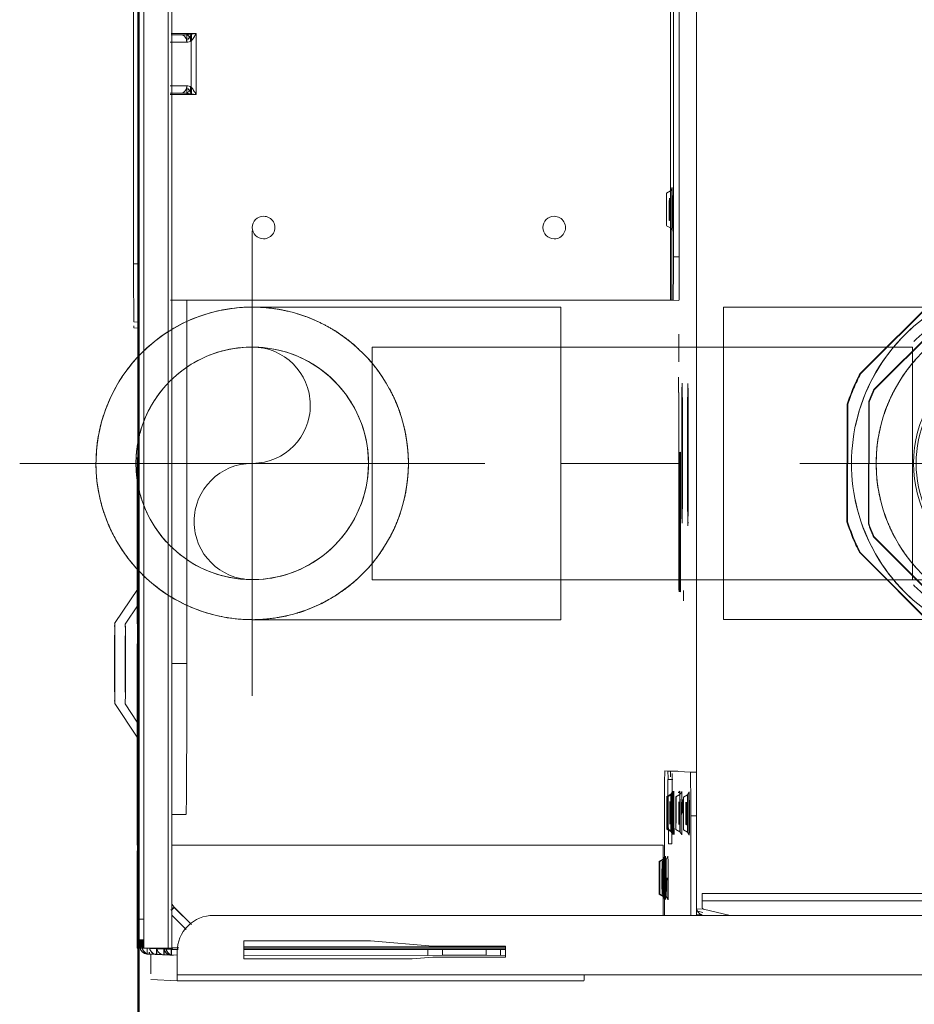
# Model space of a CAD drawing. Header units: millimetres. Extents: x -6579 to 21413, y 4748 to 42777.
# Tile 49 of 79: x 19850 to 19974, y 35832 to 35968. Entities that reach past the tile are written whole.
import ezdxf

# ---------------------------------------------------------------- set-up
doc = ezdxf.new("R2010")
doc.units = ezdxf.units.MM
for name, pattern in [('ADSK_Осевая', [700, 500, -100, 0, -100]), ('ADSK_Скрыто', [300, 150, -150]), ('ADSK_Штриховая_ш3 п1_5', [225, 150, -75])]:
    doc.linetypes.add(name, pattern=pattern)
for name, color, linetype, lineweight in [('A-DETL-____-HDLN', 90, 'ADSK_Скрыто', 9), ('A-DETL-____-MBND', 5, 'ADSK_Штриховая_ш3 п1_5', 20), ('A-WALL-____-MCUT', 113, 'Continuous', 50), ('A-WALL-____-OTLN', 113, 'Continuous', 20), ('G-XREF-____-OTLN', 8, 'Continuous', 9), ('P-PIPE-____-CNTR', 3, 'ADSK_Осевая', 20), ('P-PIPE-____-OTLN', 3, 'Continuous', 20)]:
    doc.layers.add(name, color=color, linetype=linetype, lineweight=lineweight)

# ---------------------------------------------------------------- blocks, each defined once
blk = doc.blocks.new('Прямая форма - 83 new-613603-В_Этаж 03_Отопление')
at = {"layer": 'A-WALL-____-MCUT', "color": 9}
blk.add_line((7000, 0), (5400, 0), dxfattribs=at)
blk = doc.blocks.new('Прямая форма - SW - 006-613604-В_Этаж 03_Отопление')
blk.add_blockref('Прямая форма - 83 new-613603-В_Этаж 03_Отопление', (0, 0))
blk = doc.blocks.new('83 new_ifc_RVT-1-В_Этаж 03_Отопление')
at = {"layer": 'A-WALL-____-OTLN', "color": 253, "lineweight": 20, "rotation": 270}
blk.add_blockref('Прямая форма - SW - 006-613604-В_Этаж 03_Отопление', (30210.28, 42775.83), dxfattribs=at)
blk = doc.blocks.new('ADSK_Полипропилен_Отвод - Универсальный-V12-В_Этаж 03_Отопление')
at = {"layer": 'P-PIPE-____-OTLN', "color": 10}
for p, q in [((20904.64, 36187.82), (20862.14, 36187.82)), ((20862.14, 36187.82), (20862.14, 36166.32)), ((20862.14, 36166.32), (20862.14, 36144.82)), ((20862.14, 36144.82), (20904.64, 36144.82))]:
    blk.add_line(p, q, dxfattribs=at)
blk = doc.blocks.new('ADSK_Полипропилен_Отвод - Универсальный-V43-В_Этаж 03_Отопление')
at = {"layer": 'A-DETL-____-HDLN', "color": 1}
blk.add_line((30204.78, 35910.55), (30204.81, 35910.72), dxfattribs=at)
at = {"layer": 'A-DETL-____-HDLN', "color": 1, "flags": 128}
for points in [[(30210.19, 35921.32), (30210.78, 35921.94), (30211.41, 35922.53), (30212.05, 35923.1), (30212.72, 35923.64), (30213.41, 35924.16), (30214.12, 35924.64), (30214.85, 35925.1), (30215.59, 35925.53), (30216.35, 35925.93), (30217.13, 35926.29)], [(30216.88, 35887.18), (30216.77, 35887.22), (30216, 35887.61), (30215.25, 35888.02), (30214.51, 35888.46), (30213.79, 35888.93), (30213.09, 35889.43), (30212.41, 35889.96), (30211.75, 35890.51), (30211.12, 35891.09), (30210.51, 35891.7), (30209.92, 35892.33)]]:
    blk.add_lwpolyline(points, dxfattribs=at)
at = {"layer": 'A-DETL-____-HDLN', "color": 1}
for radius, start, end in [(21.5, 0, 88.9842), (21.5, 115.0808, 135), (21.5, 135, 137.005), (16, 90, 136.0404), (16, 270, 90), (21.5, 137.4406, 142.3319), (16, 136.6257, 159.4136), (21.5, 158.0896, 165), (21.5, 166.8077, 180), (16, 160.3447, 170.632), (16, 173.3619, 183.3628), (21.5, 180, 191.5094), (21.5, 271.0158, 0), (16, 189.368, 199.6553), (16, 200.5864, 223.3743), (21.5, 198.5732, 210), (21.5, 210, 222.0367), (16, 223.9596, 270), (21.5, 222.995, 225), (21.5, 225, 244.9192), (21.5, 260.8329, 270)]:
    blk.add_arc((30225.93, 35906.68), radius, start, end, dxfattribs=at)
for points, knots in [([(30230.87, 35927.6), (30230.43, 35927.71), (30228.99, 35928), (30227.52, 35928.14), (30226.51, 35928.17)], [0.8286413, 0.8286413, 0.8286413, 0.8286413, 0.875, 0.9797278, 0.9797278, 0.9797278, 0.9797278]), ([(30240.57, 35922.42), (30240.32, 35922.65), (30239.81, 35923.11), (30239.02, 35923.74), (30237.94, 35924.53), (30236.56, 35925.4), (30234.85, 35926.27), (30233.34, 35926.88), (30232.39, 35927.19), (30232.03, 35927.29)], [0.46875, 0.46875, 0.46875, 0.46875, 0.5, 0.53125, 0.5625, 0.625, 0.6875, 0.75, 0.7880936, 0.7880936, 0.7880936, 0.7880936]), ([(30243.94, 35918.42), (30243.76, 35918.69), (30243.37, 35919.26), (30242.74, 35920.09), (30242.17, 35920.77), (30241.82, 35921.16), (30241.71, 35921.28)], [0.3171073, 0.3171073, 0.3171073, 0.3171073, 0.34375, 0.375, 0.40625, 0.4209332, 0.4209332, 0.4209332, 0.4209332]), ([(30246.33, 35913.47), (30246.26, 35913.68), (30246.05, 35914.27), (30245.67, 35915.21), (30245.23, 35916.17), (30244.93, 35916.74), (30244.81, 35916.97)], [0.17077004, 0.17077004, 0.17077004, 0.17077004, 0.1875, 0.21875, 0.25, 0.27073888, 0.27073888, 0.27073888, 0.27073888]), ([(30244.81, 35896.39), (30244.93, 35896.61), (30245.23, 35897.18), (30245.67, 35898.14), (30246.05, 35899.09), (30246.26, 35899.68), (30246.33, 35899.89)], [0.72926112, 0.72926112, 0.72926112, 0.72926112, 0.75, 0.78125, 0.8125, 0.82922996, 0.82922996, 0.82922996, 0.82922996]), ([(30241.71, 35892.07), (30241.82, 35892.19), (30242.17, 35892.58), (30242.74, 35893.26), (30243.37, 35894.1), (30243.76, 35894.67), (30243.94, 35894.93)], [0.5790668, 0.5790668, 0.5790668, 0.5790668, 0.59375, 0.625, 0.65625, 0.6828927, 0.6828927, 0.6828927, 0.6828927]), ([(30232.03, 35886.06), (30232.39, 35886.17), (30233.34, 35886.47), (30234.85, 35887.09), (30236.56, 35887.96), (30237.94, 35888.83), (30239.02, 35889.61), (30239.81, 35890.25), (30240.32, 35890.7), (30240.57, 35890.94)], [0.2119064, 0.2119064, 0.2119064, 0.2119064, 0.25, 0.3125, 0.375, 0.4375, 0.46875, 0.5, 0.53125, 0.53125, 0.53125, 0.53125]), ([(30226.51, 35885.18), (30227.52, 35885.21), (30228.99, 35885.36), (30230.43, 35885.65), (30230.87, 35885.75)], [0.0202722, 0.0202722, 0.0202722, 0.0202722, 0.125, 0.1713587, 0.1713587, 0.1713587, 0.1713587])]:
    blk.add_open_spline(points, degree=3, knots=knots, dxfattribs=at)
for points in [[(30247.43, 35906.68), (30247.43, 35907.55), (30247.32, 35909.27), (30247.02, 35910.92), (30246.83, 35911.73)], [(30246.83, 35901.62), (30247.02, 35902.43), (30247.32, 35904.09), (30247.43, 35905.81), (30247.43, 35906.68)]]:
    blk.add_open_spline(points, degree=3, dxfattribs=at)
at = {"layer": 'A-DETL-____-MBND', "color": 10, "flags": 128}
for points in [[(30217.13, 35926.29), (30217.92, 35926.63), (30218.73, 35926.93), (30219.54, 35927.21), (30220.37, 35927.45), (30221.2, 35927.65), (30222.05, 35927.82), (30222.9, 35927.96), (30223.75, 35928.07), (30224.61, 35928.14), (30225.47, 35928.17)], [(30204.81, 35910.72), (30204.99, 35911.56), (30205.2, 35912.4), (30205.45, 35913.22), (30205.73, 35914.03), (30206.04, 35914.84), (30206.38, 35915.62), (30206.75, 35916.4), (30207.16, 35917.16), (30207.59, 35917.9), (30208.05, 35918.62), (30208.55, 35919.33), (30209.07, 35920.01), (30209.61, 35920.68), (30210.19, 35921.32)], [(30209.92, 35892.33), (30209.36, 35892.98), (30208.82, 35893.65), (30208.32, 35894.35), (30207.84, 35895.06), (30207.39, 35895.79), (30206.97, 35896.54), (30206.58, 35897.31), (30206.22, 35898.09), (30205.89, 35898.89), (30205.6, 35899.69), (30205.33, 35900.51), (30205.1, 35901.34), (30204.91, 35902.18), (30204.74, 35903.02), (30204.61, 35903.87), (30204.52, 35904.73), (30204.46, 35905.59), (30204.43, 35906.44), (30204.44, 35907.3), (30204.48, 35908.16), (30204.56, 35909.02), (30204.67, 35909.87), (30204.77, 35910.5)], [(30225.93, 35885.18), (30225.07, 35885.19), (30224.21, 35885.25), (30223.36, 35885.33), (30222.5, 35885.45), (30221.66, 35885.61), (30220.82, 35885.79), (30219.99, 35886.01), (30219.17, 35886.27), (30218.36, 35886.56), (30217.56, 35886.87), (30216.93, 35887.16)]]:
    blk.add_lwpolyline(points, dxfattribs=at)
at = {"layer": 'A-DETL-____-MBND', "color": 10}
for start, end in [(90, 114.9483), (142.4645, 157.957), (165, 166.6751), (191.642, 198.4406), (245.0517, 260.7004)]:
    blk.add_arc((30225.93, 35906.68), 21.5, start, end, dxfattribs=at)
blk = doc.blocks.new('City Class FR - City Class F_iam-V58-В_Этаж 03_Отопление')
at = {"layer": 'A-DETL-____-HDLN'}
blk.add_line((-198.46, -38.42), (-198.46, -38.36), dxfattribs=at)
at = {"layer": 'A-DETL-____-HDLN', "flags": 128}
for points in [[(-192.98, -37.28), (-193, -37.28), (-193.03, -37.28), (-193.06, -37.28), (-193.1, -37.28), (-193.14, -37.28), (-193.19, -37.28), (-193.24, -37.28)], [(-192.99, -37.13), (-193.02, -37.12), (-193.05, -37.12), (-193.09, -37.12), (-193.14, -37.12)]]:
    blk.add_lwpolyline(points, dxfattribs=at)
at = {"layer": 'A-DETL-____-HDLN'}
for centre, start_param, end_param in [((-204.82, -34.88), 3.150557, 3.490411), ((-204.82, -34.88), 2.792279, 3.138605), ((-204.82, -34.96), 3.150557, 3.490411), ((-204.82, -34.96), 2.792279, 3.138605), ((-204.82, -34.88), 5.933871, 6.274221), ((-204.82, -34.88), 0.002988, 0.348818), ((-204.82, -34.96), 5.933871, 6.274221), ((-204.82, -34.96), 0.002988, 0.348818), ((-204.84, -35.3), 3.150557, 3.490411), ((-204.84, -35.3), 2.792279, 3.138605), ((-204.84, -35.3), 5.933871, 6.274221), ((-204.84, -35.3), 0.002988, 0.348818), ((-195.87, -35.94), 3.150557, 3.490411), ((-195.87, -35.94), 2.792279, 3.138605), ((-195.87, -36.09), 3.150557, 3.490411), ((-195.87, -36.09), 2.792279, 3.138605), ((-195.87, -36.09), 0.002988, 0.348818), ((-195.87, -36.09), 5.933871, 6.274221), ((-195.87, -35.94), 5.933871, 6.274221), ((-195.87, -35.94), 0.002988, 0.348818), ((-112.86, -35.69), 3.150557, 3.490411), ((-112.86, -35.69), 2.792279, 3.138605), ((-112.86, -35.69), 5.933871, 6.274221), ((-112.86, -35.69), 0.002988, 0.348818), ((-195.92, -37.18), 2.792279, 3.138605), ((-195.92, -37.18), 3.150557, 3.490411), ((-195.92, -37.18), 0.002988, 0.348818), ((-195.92, -37.18), 5.933871, 6.274221), ((-195.97, -38.21), 2.792279, 3.138605), ((-195.97, -38.21), 3.150557, 3.490411), ((-195.97, -38.21), 0.002988, 0.348818), ((-195.97, -38.21), 5.933871, 6.274221)]:
    blk.add_ellipse(centre, major_axis=(1.55, 0), ratio=0.005175, start_param=start_param, end_param=end_param, dxfattribs=at)
at = {"layer": 'G-XREF-____-OTLN'}
for p, q in [((-181, 40.5), (-185.65, 37.39)), ((-165.18, 37.32), (-170, 40.53)), ((174.35, 38.06), (-210.65, 37.22)), ((-181.07, 39.05), (-183.55, 37.39)), ((-167.42, 37.32), (-170.07, 39.08)), ((-129.36, 37.44), (-129.33, 37.97)), ((-128.52, 37.44), (-128.49, 37.97)), ((-120.49, 38.03), (84.51, 38.48)), ((-120.49, 38.03), (-120.49, 37.42)), ((-214.65, 37.24), (-214.64, 37.33)), ((-214.65, 37.24), (-214.65, 36.44)), ((-214.65, 37.24), (-214.65, 36.44)), ((-201.28, 37.36), (-214.64, 37.33)), ((-214.64, 37.33), (-201.28, 37.36)), ((-213.48, 36.84), (-214.64, 36.84)), ((-214.47, 36.94), (-214.48, 36.68)), ((-214.48, 36.68), (-213.48, 36.69)), ((-213.48, 36.64), (-214.48, 36.64)), ((-213.48, 36.64), (-214.48, 36.64)), ((-213.48, 36.95), (-214.47, 36.95)), ((174.35, 37.26), (-210.65, 36.42)), ((-210.65, 36.42), (-210.65, 37.22)), ((-175.65, 37.41), (-195.65, 37.36)), ((-147.15, 37.48), (-170.02, 37.43)), ((-170.02, 37.43), (-147.15, 37.48)), ((-219.13, 31.83), (-218.97, 35.44)), ((-218.17, 35.44), (-215.48, 35.45)), ((-215.47, 35.45), (-215.63, 31.84)), ((-215.48, 35.69), (-215.53, 34.72)), ((-215.53, 34.67), (-215.48, 35.64)), ((-215.47, 35.99), (-215.48, 35.73)), ((-215.48, 35.68), (-215.47, 35.94)), ((-215.48, 35.68), (-215.48, 34.67)), ((-215.48, 34.67), (-215.48, 35.68)), ((-215.48, 35.64), (-215.48, 34.67)), ((-215.47, 35.94), (-214.67, 35.94)), ((-214.68, 35.64), (-214.73, 34.67)), ((-214.65, 36.44), (-214.64, 36.53)), ((-214.64, 36.53), (-213.48, 36.54)), ((-214.64, 36.43), (-213.48, 36.44)), ((-214.63, 33.05), (-214.64, 36.43)), ((-215.53, 34.68), (-215.57, 33.71)), ((-215.57, 33.66), (-215.53, 34.63)), ((-214.73, 34.63), (-214.77, 33.66)), ((-214.73, 33.66), (-214.73, 34.63)), ((-214.63, 33.05), (178.36, 33.9)), ((-215.62, 32.66), (-215.63, 32.39)), ((-215.63, 32.35), (-215.62, 32.61)), ((-215.57, 33.67), (-215.62, 32.7)), ((-215.62, 32.65), (-215.57, 33.62)), ((-214.82, 32.61), (-214.83, 32.35)), ((-214.82, 32.66), (-214.77, 33.62)), ((-214.77, 32.65), (-214.77, 33.62)), ((-214.63, 32.55), (178.37, 33.4)), ((178.37, 33.4), (-214.63, 32.55)), ((-214.62, 31.62), (-214.62, 32.55)), ((-210.1, 32.56), (-212.07, 30.58)), ((-200.46, 32.58), (-200.31, -35.03)), ((-196.27, 32.6), (-196.26, 30.66)), ((-196.27, 32.6), (-196.26, 30.66)), ((-175.47, 32.65), (-175.47, 30.59)), ((-125.51, 32.96), (-125.36, -35.87)), ((-97.2, 29.45), (-97.21, 33.04)), ((-97.01, 33.05), (-97.01, 31.47)), ((-97.01, 33.05), (-97.01, 31.48)), ((-97.01, 31.48), (-97.01, 33.05)), ((-96.01, 33.05), (-96.01, 30.77)), ((-90.01, 33.07), (-90.01, 30.78)), ((-89.01, 31.49), (-89.01, 32.95)), ((-89.01, 32.95), (-89.01, 31.49)), ((-88.81, 32.95), (-88.8, 29.47)), ((-219.13, 31.83), (-219.01, -24.17)), ((-219.01, -24.17), (-219.13, 31.83)), ((-218.21, -24.17), (-218.33, 31.83)), ((-215.63, 31.83), (-218.33, 31.83)), ((-215.13, 31.83), (-215.63, 31.83)), ((-214.83, 32.35), (-214.83, 31.71)), ((-209.13, 32.15), (-211.39, 29.88)), ((-211.38, 29.86), (-209.13, 32.12)), ((-209.13, 32.12), (-211.38, 29.86)), ((-209, 32.28), (-209.13, 32.15)), ((-209.13, 32.12), (-209.01, 32.24)), ((-209.13, 32.12), (-209.01, 32.24)), ((-209, 32.28), (-209.01, 32.24)), ((-175.47, 30.59), (-125.51, 30.7)), ((-97.21, 30.76), (-96.01, 30.77)), ((-97.2, 30.11), (-96.17, 30.12)), ((-96.39, 30.62), (-96.87, 30.26)), ((-96.87, 30.26), (-96.13, 30.26)), ((-89.84, 30.17), (-96.17, 30.16)), ((-90.01, 30.78), (-88.81, 30.78)), ((-89.88, 30.27), (-89.14, 30.27)), ((-89.84, 30.13), (-88.8, 30.13)), ((-89.14, 30.27), (-89.62, 30.64)), ((-88.8, 29.47), (-97.2, 29.45)), ((-209.49, -262.24), (-210.12, 26.85)), ((-216.11, 22.63), (-213.61, 22.64)), ((-216.06, -0.51), (-216.11, 22.63)), ((-215.56, -2.65), (-215.61, 22.63)), ((-214.81, 22.63), (-214.76, -2.65)), ((-214.56, -13.36), (-214.64, 22.64)), ((-214.36, -13.36), (-214.44, 22.64)), ((-213.61, 22.64), (-213.57, 5.21)), ((-213.57, 5.21), (-214.31, -3.36)), ((-215.81, -3.37), (-216.06, -0.51)), ((-215.55, -4.68), (-215.56, -2.67)), ((-214.76, -2.67), (-215.56, -2.67)), ((-214.76, -2.67), (-214.75, -4.68)), ((-215.78, -13.37), (-215.81, -3.37)), ((-214.31, -3.36), (-214.28, -13.36)), ((-215.54, -10.68), (-215.55, -4.68)), ((-215.55, -4.68), (-214.75, -4.68)), ((-214.75, -4.68), (-214.74, -10.68)), ((-215.54, -12.67), (-215.54, -10.68)), ((-215.54, -10.68), (-214.74, -10.68)), ((-214.74, -10.68), (-214.74, -12.67)), ((-214.28, -13.36), (-215.78, -13.37)), ((-215.53, -13.37), (-215.54, -12.67)), ((-215.54, -12.67), (-214.74, -12.67)), ((-214.74, -12.67), (-214.73, -13.36)), ((-218.21, -24.17), (-218.08, -84.17)), ((-200.31, -35.03), (-209.99, -35.05)), ((-196.11, -35.21), (-209.99, -35.24)), ((-207.08, -34.9), (-207.4, -35.45)), ((-207.06, -34.49), (-207.38, -35.04)), ((-207.06, -34.57), (-207.38, -35.12)), ((-202.28, -35.44), (-202.59, -34.89)), ((-202.26, -35.03), (-202.58, -34.48)), ((-202.26, -35.11), (-202.58, -34.56)), ((-200.16, -36.21), (-200.14, -35.74)), ((-191.33, -36.23), (-200.16, -36.21)), ((-200.14, -35.74), (-191.31, -35.67)), ((-197.99, -36.52), (-198.87, -36.53)), ((-198.11, -35.54), (-198.43, -36.09)), ((-198.12, -35.7), (-198.43, -36.25)), ((-193.31, -36.24), (-193.63, -35.69)), ((-193.31, -36.08), (-193.62, -35.53)), ((-191.31, -35.67), (-191.31, -36.34)), ((-190.28, -38.77), (-190.16, -36.24)), ((-190.16, -37.04), (-190.16, -36.24)), ((-190.16, -36.24), (-190.16, -37.04)), ((-190.12, -35.23), (-190.13, -35.66)), ((-190.13, -36.46), (-190.13, -35.66)), ((-125.37, -36.24), (-125.36, -36.07)), ((-125.37, -36.24), (-125.37, -37.04)), ((-125.37, -36.24), (-125.37, -37.04)), ((-125.36, -35.87), (89.64, -35.4)), ((-125.36, -36.07), (-109.87, -36.03)), ((83.63, -35.82), (-119.37, -36.26)), ((-119.37, -37.06), (-119.37, -36.26)), ((-115.11, -35.29), (-115.42, -35.84)), ((-110.3, -35.83), (-110.62, -35.28)), ((-198.21, -37.82), (-198.53, -38.37)), ((-198.17, -36.78), (-198.48, -37.33)), ((-193.41, -38.36), (-193.73, -37.81)), ((-193.36, -37.32), (-193.68, -36.77)), ((-165.28, -37.75), (-166.72, -37.76)), ((-138.06, -37.04), (-146.71, -37.06)), ((-135.94, -36.99), (-138.06, -37)), ((-138.06, -37), (-135.94, -36.99)), ((-130.01, -37.01), (-133.82, -37.02)), ((83.63, -36.62), (-119.37, -37.06)), ((-209.98, -38.84), (-196.28, -38.81)), ((-198.46, -38.42), (-198.46, -38.36)), ((-196.28, -38.81), (-196.28, -39.61)), ((-193.46, -38.35), (-193.46, -38.41)), ((-190.28, -38.77), (-190.28, -39.57)), ((-196.28, -39.61), (-209.98, -39.64)), ((-209.97, -44.28), (-209.12, -40.59)), ((-209.9, -40.41), (-209.87, -39.64)), ((-209.42, -39.8), (-209.57, -40.49)), ((-209.12, -40.59), (-209.08, -39.69)), ((-206.97, -40.43), (-208.93, -40.43)), ((-207.97, -40.43), (-207.52, -248.62)), ((-207.97, -40.43), (-207.52, -248.62)), ((-206.52, -248.62), (-206.97, -40.43)), ((-84.68, -39.36), (-193.86, -39.6))]:
    blk.add_line(p, q, dxfattribs=at)
at = {"layer": 'G-XREF-____-OTLN', "flags": 128}
for points in [[(-209.01, 32.24), (-208.95, 32.3), (-208.89, 32.35), (-208.83, 32.4), (-208.76, 32.45), (-208.7, 32.5), (-208.63, 32.54), (-208.56, 32.58)], [(-207.38, -35.04), (-207.75, -35.28), (-207.77, -35.29)], [(-207.38, -35.12), (-207.75, -35.36), (-207.77, -35.37)], [(-202.26, -35.03), (-201.89, -35.27), (-201.86, -35.27)], [(-202.26, -35.11), (-201.89, -35.35), (-201.87, -35.35)], [(-207.4, -35.45), (-207.77, -35.7), (-207.79, -35.7)], [(-202.28, -35.44), (-201.9, -35.68), (-201.88, -35.69)], [(-198.43, -36.09), (-198.8, -36.34), (-198.82, -36.34)], [(-198.43, -36.25), (-198.8, -36.49), (-198.82, -36.49)], [(-193.31, -36.08), (-192.93, -36.32), (-192.91, -36.33)], [(-193.31, -36.24), (-192.94, -36.48), (-192.92, -36.48)], [(-115.42, -35.84), (-115.79, -36.09), (-115.81, -36.09)], [(-110.3, -35.83), (-109.93, -36.08), (-109.91, -36.08)], [(-198.48, -37.33), (-198.85, -37.58), (-198.87, -37.58)], [(-193.36, -37.32), (-192.99, -37.57), (-192.97, -37.57)], [(-192.98, -37.28), (-193, -37.28), (-193.03, -37.28), (-193.06, -37.28), (-193.1, -37.28), (-193.14, -37.28), (-193.19, -37.28), (-193.24, -37.28)], [(-192.99, -37.13), (-193.02, -37.12), (-193.05, -37.12), (-193.09, -37.12), (-193.14, -37.12)], [(-198.53, -38.37), (-198.9, -38.61), (-198.92, -38.62)], [(-193.41, -38.36), (-193.04, -38.6), (-193.02, -38.6)]]:
    blk.add_lwpolyline(points, dxfattribs=at)
at = {"layer": 'G-XREF-____-OTLN'}
for centre, major_axis, ratio, start_param, end_param in [((-175.5, 40.51), (5.5, 0.01), 0.005175, 3.141345, 6.282937), ((-175.5, 40.51), (5.5, 0.01), 0.005175, 2.748646, 3.133835), ((-175.5, 40.51), (5.5, 0.01), 0.005175, 0.78515, 2.355505), ((-175.5, 40.51), (5.5, 0.01), 0.005175, 0.007728, 0.392451), ((-175.57, 39.06), (5.5, 0.01), 0.005175, 3.141345, 6.282937), ((-175.57, 39.06), (5.5, 0.01), 0.005175, 2.748646, 3.133835), ((-175.57, 39.06), (5.5, 0.01), 0.005175, 0.78515, 2.355505), ((-175.57, 39.06), (5.5, 0.01), 0.005175, 0.007728, 0.392451), ((-120.49, 37.99), (8.84, 0.02), 0.005175, 2.887711, 3.141345), ((-120.49, 37.99), (8, 0.02), 0.005175, 1.570548, 3.141345), ((-214.65, 35.85), (0.648, 0.643), 0.814474, 0.691329, 2.462882), ((-214.65, 35.8), (0.641, 0.65), 0.818497, 0.678044, 2.450198), ((-214.47, 35.94), (-0.999, 0.046), 0.999987, 4.760269, 6.331065), ((-210.65, 37.24), (4, 0.01), 0.005175, 3.141593, 4.712141), ((-214.64, 36.33), (-0.002, 1), 0.000248, 5.240673, 6.283185), ((-195.65, 37.33), (6.5, 0.01), 0.005175, 1.570548, 4.712141), ((-175.65, 37.37), (6.5, 0.01), 0.005175, 4.712141, 7.853734), ((-150.65, 37.43), (3.5, 0.01), 0.005175, 3.141593, 6.282937), ((-214.7, 34.8), (0.641, 0.65), 0.818497, 0.814551, 2.450198), ((-214.69, 34.84), (0.648, 0.643), 0.814474, 1.577406, 2.462882), ((-214.48, 35.68), (1, 0.002), 0.005175, 3.141603, 3.926743), ((-214.48, 35.64), (1, 0.002), 0.005175, 2.355947, 3.141345), ((-214.47, 35.94), (1, 0.002), 0.005175, 2.355947, 3.141345), ((-210.65, 36.44), (4, 0.01), 0.005175, 3.141593, 4.712141), ((-214.64, 36.33), (0, 0.2), 0.000248, 5.240673, 6.283185), ((-214.74, 33.79), (0.641, 0.65), 0.818497, 0.753674, 2.450198), ((-214.74, 33.83), (0.648, 0.643), 0.814474, 0.772408, 2.462882), ((-214.53, 34.67), (1, 0.002), 0.005175, 3.141603, 4.588176), ((-214.53, 34.63), (1, 0.002), 0.005175, 1.69272, 3.141345), ((-214.53, 34.67), (-0.2, 0.009), 0.999987, 5.545667, 6.283185), ((-214.53, 34.63), (-0.2, 0.009), 0.999987, 5.545667, 6.331065), ((-214.53, 34.63), (0.2, 0), 0.005175, 2.355947, 3.141345), ((-214.63, 32.35), (-0.999, 0.046), 0.999987, 6.129707, 6.331065), ((-214.79, 32.82), (0.648, 0.643), 0.814474, 0.710464, 2.462882), ((-214.79, 32.78), (0.641, 0.65), 0.818497, 0.693954, 2.450198), ((-214.62, 32.66), (1, 0.002), 0.005175, 3.141603, 4.695971), ((-214.62, 32.61), (1, 0.002), 0.005175, 1.584886, 3.141345), ((-214.63, 32.35), (-0.999, 0.046), 0.999987, 4.760549, 6.129707), ((-214.57, 33.66), (1, 0.002), 0.005175, 3.141603, 4.642054), ((-214.57, 33.62), (1, 0.002), 0.005175, 1.638853, 3.141345), ((-214.63, 32.35), (-0.2, 0.009), 0.999987, 4.760269, 6.331065), ((-214.62, 32.66), (-0.2, 0.009), 0.999987, 4.760269, 6.283185), ((-214.62, 32.61), (-0.2, 0.009), 0.999987, 4.760269, 6.331065), ((-214.62, 32.61), (0.2, 0), 0.005175, 1.570548, 3.141345), ((-214.57, 33.62), (-0.2, 0.009), 0.999987, 5.545667, 6.331065), ((-214.57, 33.66), (-0.2, 0.009), 0.999987, 5.545667, 6.283185), ((-214.57, 33.62), (0.2, 0), 0.005175, 2.355947, 3.141345), ((-214.64, 33.55), (-0.002, 1), 0.000248, 2.09908, 3.141593), ((-209.71, 32.95), (-0.709, 0.706), 0.003835, 1.96265, 3.141593), ((-209.71, 32.98), (-0.709, 0.706), 0.003835, 3.145077, 4.327504), ((-218.33, 31.83), (0.8, 0.002), 0.005175, 3.141593, 4.712141), ((-215.12, 26.83), (-4.99, 0.23), 0.999987, 3.189473, 4.760271), ((-96.01, 31.48), (1, 0.002), 0.710757, 3.141593, 4.712036), ((-175.46, 30.7), (20.8, 0.05), 0.005175, 3.141593, 4.712141), ((-115.48, 20.15), (-1.55, 0.07), 0.999987, 3.189473, 6.331065), ((-115.48, 20.15), (-1.55, 0.07), 0.999987, 0.04788, 3.189473), ((-115.4, -19.85), (-1.55, 0.07), 0.999987, 3.189473, 6.331065), ((-115.4, -19.85), (-1.55, 0.07), 0.999987, 0.04788, 3.189473), ((-218.21, -24.17), (0.8, 0.002), 0.005175, 3.141593, 4.712141), ((-204.82, -35.03), (2.56, 0.01), 0.005175, 1.570548, 3.138605), ((-204.82, -35.03), (2.56, 0.01), 0.005175, 3.141345, 4.712141), ((-204.82, -35.11), (2.56, 0.01), 0.005175, 1.570548, 3.138605), ((-204.82, -35.11), (2.56, 0.01), 0.005175, 3.141345, 4.712141), ((-204.84, -34.9), (2.24, 0), 0.005175, 0.002988, 3.138605), ((-204.84, -34.9), (2.24, 0), 0.005175, 3.150557, 6.274221), ((-204.82, -34.48), (2.24, 0), 0.005175, 0.002988, 3.138605), ((-204.82, -34.48), (2.24, 0), 0.005175, 3.150557, 6.274221), ((-204.82, -34.56), (2.24, 0), 0.005175, 0.002988, 3.138605), ((-204.82, -34.56), (2.24, 0), 0.005175, 3.150557, 6.274221), ((-204.82, -34.88), (1.55, 0), 0.005175, 0.002988, 3.138605), ((-204.82, -34.88), (1.55, 0), 0.005175, 3.150557, 6.274221), ((-204.82, -34.96), (1.55, 0), 0.005175, 0.002988, 3.138605), ((-204.82, -34.96), (1.55, 0), 0.005175, 3.150557, 6.274221), ((-204.82, -35.03), (2.56, 0.01), 0.005175, 0.002988, 1.570548), ((-204.82, -35.03), (2.56, 0.01), 0.005175, 4.712141, 6.282937), ((-204.82, -35.11), (2.56, 0.01), 0.005175, 0.002988, 1.570548), ((-204.82, -35.11), (2.56, 0.01), 0.005175, 4.712141, 6.282937), ((-196.12, -35.24), (6, 0.01), 0.005175, 0, 1.570548), ((-204.84, -35.7), (2.99, 0.01), 0.005175, 1.570548, 3.141345), ((-204.84, -35.7), (2.99, 0.01), 0.005175, 3.141345, 4.712141), ((-204.82, -35.28), (2.99, 0.01), 0.005175, 1.570548, 3.141345), ((-204.82, -35.28), (2.99, 0.01), 0.005175, 3.141345, 4.712141), ((-204.82, -35.36), (2.99, 0.01), 0.005175, 1.570548, 3.141345), ((-204.82, -35.36), (2.99, 0.01), 0.005175, 3.141345, 4.712141), ((-204.84, -35.45), (2.56, 0.01), 0.005175, 1.570548, 3.138605), ((-204.84, -35.45), (2.56, 0.01), 0.005175, 3.141345, 4.712141), ((-204.82, -35.51), (1.87, 0), 0.005175, 1.574823, 3.138605), ((-204.82, -35.51), (1.87, 0), 0.005175, 3.141345, 4.707866), ((-204.82, -35.43), (1.87, 0), 0.005175, 1.570548, 3.138605), ((-204.82, -35.43), (1.87, 0), 0.005175, 3.141345, 4.707866), ((-204.84, -35.3), (1.55, 0), 0.005175, 3.150557, 6.274221), ((-204.84, -35.3), (1.55, 0), 0.005175, 0.002988, 3.138605), ((-204.84, -35.45), (2.56, 0.01), 0.005175, 0.002988, 1.570548), ((-204.84, -35.45), (2.56, 0.01), 0.005175, 4.712141, 6.282937), ((-204.84, -35.7), (2.99, 0.01), 0.005175, 4.712141, 6.282937), ((-204.82, -35.28), (2.99, 0.01), 0.005175, 4.712141, 7.853734), ((-204.82, -35.36), (2.99, 0.01), 0.005175, 4.712141, 7.853734), ((-204.82, -35.43), (1.87, 0), 0.005175, 0.78515, 1.570548), ((-195.87, -36.49), (2.99, 0.01), 0.005175, 2.355947, 3.141345), ((-195.87, -36.49), (2.99, 0.01), 0.005175, 3.141345, 4.712141), ((-195.87, -36.34), (2.99, 0.01), 0.005175, 1.570548, 3.141345), ((-195.87, -36.34), (2.99, 0.01), 0.005175, 3.141345, 4.712141), ((-195.87, -36.09), (2.56, 0.01), 0.005175, 1.570548, 3.138605), ((-195.87, -36.09), (2.56, 0.01), 0.005175, 3.141345, 4.712141), ((-195.87, -36.24), (2.56, 0.01), 0.005175, 1.570548, 3.138605), ((-195.87, -36.24), (2.56, 0.01), 0.005175, 3.141345, 4.712141), ((-195.87, -35.69), (2.24, 0), 0.005175, 0.002988, 3.138605), ((-195.87, -35.69), (2.24, 0), 0.005175, 3.150557, 6.274221), ((-195.87, -35.54), (2.24, 0), 0.005175, 0.002988, 3.138605), ((-195.87, -35.54), (2.24, 0), 0.005175, 3.150557, 6.274221), ((-195.87, -35.94), (1.55, 0), 0.005175, 3.150557, 6.274221), ((-195.87, -35.94), (1.55, 0), 0.005175, 0.002988, 3.138605), ((-195.87, -36.09), (1.55, 0), 0.005175, 0.002988, 3.138605), ((-195.87, -36.09), (1.55, 0), 0.005175, 3.150557, 6.274221), ((-195.87, -36.09), (2.56, 0.01), 0.005175, 0.002988, 1.570548), ((-195.87, -36.09), (2.56, 0.01), 0.005175, 4.712141, 6.282937), ((-195.87, -36.24), (2.56, 0.01), 0.005175, 0.002988, 1.570548), ((-195.87, -36.24), (2.56, 0.01), 0.005175, 4.712141, 6.282937), ((-195.87, -36.34), (2.99, 0.01), 0.005175, 4.712141, 7.853734), ((-195.87, -36.49), (2.99, 0.01), 0.005175, 4.712141, 7.853734), ((-194.16, -36.25), (4, 0.01), 0.005175, 0.392451, 0.78515), ((-194.13, -35.67), (4, 0.01), 0.005175, 5.497539, 6.282937), ((-196.11, -36.04), (6, 0.01), 0.005175, 0, 0.533166), ((-119.37, -36.23), (6, 0.01), 0.005175, 3.141593, 4.712141), ((-125.36, -35.87), (0, 0.2), 0.000248, 3.932166, 4.717564), ((-112.86, -36.09), (2.99, 0.01), 0.005175, 1.570548, 3.141345), ((-112.86, -36.09), (2.99, 0.01), 0.005175, 3.141345, 4.712141), ((-112.86, -35.84), (2.56, 0.01), 0.005175, 1.570548, 3.138605), ((-112.86, -35.84), (2.56, 0.01), 0.005175, 3.141345, 4.712141), ((-112.86, -35.29), (2.24, 0), 0.005175, 0.002988, 3.138605), ((-112.86, -35.29), (2.24, 0), 0.005175, 3.150557, 6.274221), ((-112.86, -35.69), (1.55, 0), 0.005175, 3.150557, 6.274221), ((-112.86, -35.69), (1.55, 0), 0.005175, 0.002988, 3.138605), ((-112.86, -35.84), (2.56, 0.01), 0.005175, 0.002988, 1.570548), ((-112.86, -35.84), (2.56, 0.01), 0.005175, 4.712141, 6.282937), ((-112.86, -36.09), (2.99, 0.01), 0.005175, 4.712141, 7.853734), ((-195.92, -37.58), (2.99, 0.01), 0.005175, 1.570548, 4.712141), ((-195.92, -37.33), (2.56, 0.01), 0.005175, 1.570548, 3.138605), ((-195.92, -37.33), (2.56, 0.01), 0.005175, 3.141345, 4.712141), ((-195.97, -37.81), (2.24, 0), 0.005175, 0.002988, 3.138605), ((-195.97, -37.81), (2.24, 0), 0.005175, 3.150557, 6.274221), ((-195.92, -36.78), (2.24, 0), 0.005175, 0.002988, 3.138605), ((-195.92, -36.78), (2.24, 0), 0.005175, 3.150557, 6.274221), ((-195.92, -37.18), (1.55, 0), 0.005175, 0.002988, 3.138605), ((-195.92, -37.18), (1.55, 0), 0.005175, 3.150557, 6.274221), ((-195.92, -37.33), (2.56, 0.01), 0.005175, 0.002988, 1.570548), ((-195.92, -37.33), (2.56, 0.01), 0.005175, 4.712141, 6.282937), ((-195.92, -37.58), (2.99, 0.01), 0.005175, 6.282937, 7.853734), ((-195.92, -37.58), (2.99, 0.01), 0.005175, 4.712141, 6.282937), ((-195.92, -37.73), (1.87, 0), 0.005175, 0.002988, 1.570548), ((-195.92, -37.73), (1.87, 0), 0.005175, 4.712141, 6.282937), ((-195.87, -37.29), (2.99, 0.01), 0.005175, 0.019868, 0.360448), ((-195.87, -37.29), (2.99, 0.01), 0.005175, 5.919186, 6.262822), ((-155.87, -37.29), (9.62, 0.02), 0.005175, 6.282937, 9.42453), ((-155.87, -37.29), (9.62, 0.02), 0.005175, 3.145864, 6.278927), ((-155.87, -37.12), (9.62, 0.02), 0.005175, 6.282937, 9.42453), ((-155.87, -37.12), (9.62, 0.02), 0.005175, 3.145864, 6.278927), ((-146.39, -37.52), (9.62, 0.02), 0.005175, 6.282937, 9.42453), ((-146.39, -37.52), (9.62, 0.02), 0.005175, 3.145864, 6.278927), ((-119.37, -37.03), (6, 0.01), 0.005175, 3.141593, 4.712141), ((-195.97, -38.61), (2.99, 0.01), 0.005175, 1.570548, 4.712141), ((-195.97, -38.36), (2.56, 0.01), 0.005175, 1.570548, 3.138605), ((-195.97, -38.36), (2.56, 0.01), 0.005175, 3.141345, 4.712141), ((-195.96, -38.36), (2.5, 0.01), 0.005175, 0, 3.141345), ((-195.96, -38.41), (2.5, 0.01), 0.005175, 3.141593, 6.282937), ((-195.97, -38.21), (1.55, 0), 0.005175, 0.002988, 3.138605), ((-195.97, -38.21), (1.55, 0), 0.005175, 3.150557, 6.274221), ((-195.95, -38.15), (1.55, 0), 0.005175, 0, 3.141345), ((-195.95, -38.15), (1.55, 0), 0.005175, 3.141593, 6.282937), ((-196.28, -38.78), (6, 0.01), 0.005175, 4.712141, 6.282937), ((-195.97, -38.36), (2.56, 0.01), 0.005175, 0.002988, 1.570548), ((-195.97, -38.36), (2.56, 0.01), 0.005175, 4.712141, 6.282937), ((-195.97, -38.61), (2.99, 0.01), 0.005175, 6.282937, 7.853734), ((-195.97, -38.61), (2.99, 0.01), 0.005175, 4.712141, 6.282937), ((-146.38, -38.32), (10, 0.02), 0.005175, 2.827185, 3.141345), ((-146.38, -38.32), (10, 0.02), 0.005175, 3.145848, 3.455504), ((-146.42, -38.31), (9.62, 0.02), 0.005175, 0.314673, 3.141345), ((-146.42, -38.31), (9.62, 0.02), 0.005175, 3.145864, 6.278927), ((-208.93, -40.63), (-0.999, 0.046), 0.999987, 4.776266, 6.104173), ((-208.93, -40.63), (-0.2, 0.009), 0.999987, 4.760269, 6.104173), ((-196.28, -39.58), (6, 0.01), 0.005175, 4.712141, 6.282937)]:
    blk.add_ellipse(centre, major_axis=major_axis, ratio=ratio, start_param=start_param, end_param=end_param, dxfattribs=at)
for points in [[(-97.01, 31.48), (-97.01, 31.38), (-97.01, 31.17), (-97.02, 30.96), (-97.03, 30.86)], [(-90.01, 30.78), (-89.87, 30.78), (-89.61, 30.82), (-89.28, 30.98), (-89.06, 31.21), (-89.01, 31.4), (-89.01, 31.49)], [(-88.98, 30.88), (-88.99, 30.98), (-89, 31.19), (-89.01, 31.39), (-89.01, 31.49)], [(-97.03, 30.86), (-97.04, 30.76), (-97.07, 30.54), (-97.11, 30.19), (-97.16, 29.82), (-97.19, 29.57), (-97.2, 29.45)], [(-97.2, 30.11), (-97.15, 30.14), (-97.03, 30.19), (-96.92, 30.24), (-96.87, 30.26)], [(-96.17, 30.16), (-96.23, 30.1), (-96.38, 29.99), (-96.64, 29.82), (-96.92, 29.63), (-97.11, 29.51), (-97.2, 29.45)], [(-96.01, 30.77), (-96.01, 30.66), (-96.03, 30.45), (-96.12, 30.25), (-96.17, 30.16)], [(-90.01, 30.78), (-90.01, 30.68), (-89.98, 30.47), (-89.89, 30.26), (-89.84, 30.17)], [(-89.84, 30.17), (-89.77, 30.12), (-89.63, 30.01), (-89.37, 29.83), (-89.09, 29.65), (-88.9, 29.53), (-88.8, 29.47)], [(-89.14, 30.27), (-89.09, 30.25), (-88.97, 30.21), (-88.86, 30.16), (-88.8, 30.13)], [(-88.8, 29.47), (-88.82, 29.59), (-88.85, 29.84), (-88.9, 30.2), (-88.94, 30.56), (-88.97, 30.78), (-88.98, 30.88)]]:
    blk.add_open_spline(points, degree=3, dxfattribs=at)
for points, knots in [([(-96.17, 30.16), (-96.24, 30.17), (-96.36, 30.21), (-96.54, 30.31), (-96.71, 30.42), (-96.85, 30.55), (-96.97, 30.7), (-97.03, 30.79), (-97.03, 30.86)], [0, 0, 0, 0, 0.166667, 0.333333, 0.5, 0.666667, 0.8125, 1, 1, 1, 1]), ([(-88.98, 30.88), (-88.98, 30.82), (-89.01, 30.71), (-89.09, 30.57), (-89.21, 30.46), (-89.37, 30.36), (-89.56, 30.25), (-89.72, 30.19), (-89.84, 30.17)], [0, 0, 0, 0, 0.166667, 0.333333, 0.5, 0.625, 0.75, 1, 1, 1, 1])]:
    blk.add_open_spline(points, degree=3, knots=knots, dxfattribs=at)
blk = doc.blocks.new('City Class FR - City Class 25 FR-V59-В_Этаж 03_Отопление')
blk.add_blockref('City Class FR - City Class F_iam-V58-В_Этаж 03_Отопление', (0, 0))
blk = doc.blocks.new('ADSK_Полипропилен_Муфта с накидной гайкой - 32 x 1_-V73-В_Этаж 03_Отопление')
at = {"layer": 'A-DETL-____-HDLN', "color": 1}
for p, q in [((30341.53, 35932.16), (30325.37, 35932.19)), ((30334.61, 35931.64), (30334.59, 35931.64)), ((30309.59, 35919.05), (30321.05, 35930.45)), ((30321.13, 35930.45), (30309.68, 35919.04)), ((30357.17, 35918.94), (30345.76, 35930.39)), ((30311.51, 35916.86), (30323.41, 35928.71)), ((30323.49, 35928.71), (30311.59, 35916.86)), ((30342.04, 35929.4), (30325.25, 35929.43)), ((30355.64, 35916.76), (30343.79, 35928.67)), ((30309.68, 35919.04), (30309.59, 35919.05)), ((30307.79, 35898.65), (30307.83, 35914.81)), ((30307.91, 35914.81), (30307.88, 35898.65)), ((30310.74, 35898.32), (30310.78, 35915.11)), ((30310.86, 35915.11), (30310.82, 35898.32)), ((30356.32, 35898.22), (30356.36, 35915.01)), ((30358.88, 35898.54), (30358.91, 35914.7)), ((30307.88, 35898.65), (30307.79, 35898.65)), ((30323.31, 35884.67), (30311.46, 35896.57)), ((30311.55, 35896.56), (30323.4, 35884.66)), ((30343.69, 35884.62), (30355.59, 35896.47)), ((30320.94, 35882.96), (30309.54, 35894.41)), ((30309.54, 35894.41), (30309.62, 35894.41)), ((30309.62, 35894.41), (30321.03, 35882.95)), ((30345.66, 35882.9), (30357.11, 35894.3)), ((30325.15, 35883.93), (30341.94, 35883.9)), ((30321.03, 35882.95), (30320.94, 35882.96)), ((30325.26, 35881.19), (30341.42, 35881.16)), ((30332.2, 35881.7), (30332.21, 35881.7))]:
    blk.add_line(p, q, dxfattribs=at)
for centre, major_axis, start_param, end_param in [((30333.41, 35906.67), (1.2, 24.97), 0.045707, 3.1873), ((30333.31, 35906.68), (1.28, 26.72), 0.352619, 0.524193), ((30333.4, 35906.67), (1.28, 26.72), 0.352619, 0.524193), ((30333.41, 35906.67), (1.2, 24.97), 3.1873, 6.328892), ((30333.4, 35906.67), (1.2, 24.97), 6.067093, 6.328893), ((30333.4, 35906.67), (1.28, 26.72), 5.850406, 6.02198), ((30333.44, 35906.67), (1.12, 23.47), 0.045707, 0.151682), ((30333.44, 35906.67), (1.12, 23.47), 6.222917, 6.328892), ((30333.59, 35906.66), (1.16, 24.22), 0.399272, 0.47754), ((30333.59, 35906.66), (1.16, 24.22), 5.897059, 5.975328), ((30333.44, 35906.67), (1.12, 23.47), 0.625148, 0.823551), ((30333.44, 35906.67), (1.12, 23.47), 5.601668, 5.734654), ((30333.4, 35906.67), (1.2, 24.97), 0.77641, 1.409738), ((30333.4, 35906.67), (1.2, 24.97), 4.969368, 5.594515), ((30333.59, 35906.66), (0.8, 16.63), 0.045707, 3.1873), ((30333.59, 35906.66), (0.8, 16.63), 3.1873, 6.328892), ((30333.31, 35906.68), (1.28, 26.72), 1.138017, 1.309591), ((30333.4, 35906.67), (1.28, 26.72), 1.138017, 1.309591), ((30333.4, 35906.67), (1.28, 26.72), 5.065008, 5.236582), ((30333.51, 35906.67), (0.8, 16.63), 3.977604, 5.543494), ((30333.51, 35906.67), (1.16, 24.22), 1.18467, 1.262939), ((30333.59, 35906.66), (1.16, 24.22), 1.18467, 1.262939), ((30333.59, 35906.66), (1.16, 24.22), 5.111661, 5.189929), ((30333.4, 35906.67), (1.2, 24.97), 1.823311, 2.456422), ((30333.4, 35906.67), (1.2, 24.97), 3.921852, 4.546781), ((30333.31, 35906.68), (1.28, 26.72), 1.923416, 2.09499), ((30333.4, 35906.67), (1.28, 26.72), 1.923416, 2.09499), ((30333.4, 35906.67), (1.28, 26.72), 4.27961, 4.451184), ((30333.51, 35906.67), (1.16, 24.22), 1.970068, 2.048337), ((30333.59, 35906.66), (1.16, 24.22), 1.970068, 2.048337), ((30333.59, 35906.66), (1.16, 24.22), 4.326263, 4.404531), ((30333.51, 35906.67), (0.8, 16.63), 3.710899, 3.972698), ((30333.44, 35906.67), (1.12, 23.47), 2.410229, 2.612698), ((30333.44, 35906.67), (1.12, 23.47), 3.782479, 3.911793), ((30333.59, 35906.66), (1.16, 24.22), 2.755467, 2.833735), ((30333.59, 35906.66), (1.16, 24.22), 3.540865, 3.619133), ((30333.4, 35906.67), (1.28, 26.72), 2.708814, 2.880388), ((30333.4, 35906.67), (1.2, 24.97), 2.872427, 3.1873), ((30333.44, 35906.67), (1.12, 23.47), 3.08328, 3.1873), ((30333.4, 35906.67), (1.2, 24.97), 3.1873, 3.50134), ((30333.44, 35906.67), (1.12, 23.47), 3.1873, 3.29132), ((30333.31, 35906.68), (1.28, 26.72), 3.494212, 3.665786), ((30333.4, 35906.67), (1.28, 26.72), 3.494212, 3.665786)]:
    blk.add_ellipse(centre, major_axis=major_axis, ratio=0.999987, start_param=start_param, end_param=end_param, dxfattribs=at)
blk = doc.blocks.new('ADSK_Полипропилен_Отвод - Универсальный-V74-В_Этаж 03_Отопление')
at = {"layer": 'A-DETL-____-HDLN', "color": 1}
for p, q in [((30333.31, 35928.18), (30290.81, 35928.18)), ((30290.81, 35928.18), (30290.81, 35906.68)), ((30333.31, 35890.68), (30333.31, 35922.68)), ((30290.81, 35906.68), (30290.81, 35885.18)), ((30290.81, 35885.18), (30333.31, 35885.18))]:
    blk.add_line(p, q, dxfattribs=at)
at = {"layer": 'A-DETL-____-HDLN', "color": 1, "flags": 128}
blk.add_lwpolyline([(30333.31, 35928.18), (30334.17, 35928.16), (30335.03, 35928.11), (30335.88, 35928.02), (30336.74, 35927.9), (30337.58, 35927.75), (30338.42, 35927.56), (30339.25, 35927.34), (30340.07, 35927.09), (30340.88, 35926.8), (30341.68, 35926.48), (30342.47, 35926.13), (30343.24, 35925.75), (30343.99, 35925.33), (30344.73, 35924.89), (30345.45, 35924.42), (30346.15, 35923.92), (30346.83, 35923.39), (30347.49, 35922.84), (30348.12, 35922.26), (30348.73, 35921.66), (30349.32, 35921.03), (30349.88, 35920.38), (30350.42, 35919.7), (30350.92, 35919.01), (30351.4, 35918.29), (30351.85, 35917.56), (30352.27, 35916.81), (30352.66, 35916.04), (30353.02, 35915.26), (30353.35, 35914.47), (30353.64, 35913.66), (30353.91, 35912.84), (30354.14, 35912.01), (30354.33, 35911.18), (30354.5, 35910.33), (30354.63, 35909.48), (30354.72, 35908.63), (30354.78, 35907.77), (30354.81, 35906.91), (30354.8, 35906.05), (30354.76, 35905.19), (30354.68, 35904.33), (30354.57, 35903.48), (30354.43, 35902.63), (30354.25, 35901.79), (30354.04, 35900.96), (30353.79, 35900.13), (30353.51, 35899.32), (30353.2, 35898.52), (30352.86, 35897.73), (30352.49, 35896.96), (30352.08, 35896.2), (30351.65, 35895.45), (30351.19, 35894.73), (30350.69, 35894.02), (30350.17, 35893.34), (30349.63, 35892.68), (30349.05, 35892.03), (30348.46, 35891.42), (30347.83, 35890.82), (30347.19, 35890.25), (30346.52, 35889.71), (30345.83, 35889.2), (30345.12, 35888.71), (30344.39, 35888.25), (30343.65, 35887.83), (30342.89, 35887.43), (30342.11, 35887.06), (30341.32, 35886.72), (30340.51, 35886.42), (30339.7, 35886.15), (30338.87, 35885.91), (30338.04, 35885.7), (30337.19, 35885.53), (30336.34, 35885.39), (30335.49, 35885.29), (30334.63, 35885.22), (30333.77, 35885.18)], dxfattribs=at)
at = {"layer": 'A-DETL-____-HDLN', "color": 1}
for radius, start, end in [(21.5, 0, 180), (16, 90, 270), (16, 270, 90), (21.5, 180, 0)]:
    blk.add_arc((30333.31, 35906.68), radius, start, end, dxfattribs=at)
for points, knots in [([(30327.21, 35927.29), (30326.85, 35927.19), (30325.9, 35926.88), (30324.39, 35926.27), (30322.68, 35925.4), (30321.3, 35924.53), (30320.22, 35923.74), (30319.43, 35923.11), (30318.92, 35922.65), (30318.66, 35922.42)], [0.2119064, 0.2119064, 0.2119064, 0.2119064, 0.25, 0.3125, 0.375, 0.4375, 0.46875, 0.5, 0.53125, 0.53125, 0.53125, 0.53125]), ([(30333.31, 35928.18), (30332.11, 35928.18), (30330.45, 35928.04), (30328.81, 35927.71), (30328.37, 35927.6)], [0, 0, 0, 0, 0.125, 0.1713587, 0.1713587, 0.1713587, 0.1713587]), ([(30317.53, 35921.28), (30317.42, 35921.16), (30317.07, 35920.77), (30316.5, 35920.09), (30315.87, 35919.26), (30315.48, 35918.69), (30315.3, 35918.42)], [0.5790668, 0.5790668, 0.5790668, 0.5790668, 0.59375, 0.625, 0.65625, 0.6828927, 0.6828927, 0.6828927, 0.6828927]), ([(30314.43, 35916.97), (30314.31, 35916.74), (30314.01, 35916.17), (30313.57, 35915.21), (30313.19, 35914.27), (30312.98, 35913.68), (30312.91, 35913.47)], [0.72926112, 0.72926112, 0.72926112, 0.72926112, 0.75, 0.78125, 0.8125, 0.82922996, 0.82922996, 0.82922996, 0.82922996]), ([(30312.91, 35899.89), (30312.98, 35899.68), (30313.19, 35899.09), (30313.57, 35898.14), (30314.01, 35897.18), (30314.31, 35896.61), (30314.43, 35896.39)], [0.17077004, 0.17077004, 0.17077004, 0.17077004, 0.1875, 0.21875, 0.25, 0.27073888, 0.27073888, 0.27073888, 0.27073888]), ([(30315.3, 35894.93), (30315.48, 35894.67), (30315.87, 35894.1), (30316.5, 35893.26), (30317.07, 35892.58), (30317.42, 35892.19), (30317.53, 35892.07)], [0.3171073, 0.3171073, 0.3171073, 0.3171073, 0.34375, 0.375, 0.40625, 0.4209332, 0.4209332, 0.4209332, 0.4209332]), ([(30318.66, 35890.94), (30318.92, 35890.7), (30319.43, 35890.25), (30320.22, 35889.61), (30321.3, 35888.83), (30322.68, 35887.96), (30324.39, 35887.09), (30325.9, 35886.47), (30326.85, 35886.17), (30327.21, 35886.06)], [0.46875, 0.46875, 0.46875, 0.46875, 0.5, 0.53125, 0.5625, 0.625, 0.6875, 0.75, 0.7880936, 0.7880936, 0.7880936, 0.7880936]), ([(30328.37, 35885.75), (30328.81, 35885.65), (30330.45, 35885.32), (30332.11, 35885.18), (30333.31, 35885.18)], [0.8286413, 0.8286413, 0.8286413, 0.8286413, 0.875, 1, 1, 1, 1])]:
    blk.add_open_spline(points, degree=3, knots=knots, dxfattribs=at)
for points in [[(30312.41, 35911.73), (30312.22, 35910.92), (30311.92, 35909.27), (30311.81, 35907.55), (30311.81, 35906.68)], [(30311.81, 35906.68), (30311.81, 35905.81), (30311.92, 35904.09), (30312.22, 35902.43), (30312.41, 35901.62)]]:
    blk.add_open_spline(points, degree=3, dxfattribs=at)

msp = doc.modelspace()

# ---------------------------------------------------------------- linework, layer by layer
at = {"layer": 'A-DETL-____-HDLN', "color": 1}
for p, q in [((19899, 35922.68), (19899, 35890.68)), ((19899, 35922.68), (19899, 35890.68)), ((20132.5, 35922.68), (19941.25, 35922.68)), ((19973.38, 35922.68), (19941.25, 35922.68)), ((19973.38, 35890.68), (19973.38, 35922.68)), ((19941.26, 35890.68), (20132.5, 35890.68)), ((19941.26, 35890.68), (19973.38, 35890.68))]:
    msp.add_line(p, q, dxfattribs=at)
for centre, radius, start, end in [((19882.5, 35906.68), 16, 0, 135), ((19882.5, 35914.68), 8, 270.7441, 90), ((19882.5, 35906.68), 16, 135, 136.6935), ((19882.5, 35906.68), 16, 137.6463, 169.0486), ((19882.5, 35906.68), 16, 170.0013, 176.7305), ((19882.5, 35906.68), 16, 178.8264, 180), ((19882.5, 35906.68), 16, 180, 181.1736), ((19882.5, 35906.68), 16, 225, 0), ((19882.5, 35898.68), 8, 90, 270), ((19882.5, 35906.68), 16, 183.2695, 189.9987), ((19882.5, 35906.68), 16, 190.9514, 222.3537), ((19882.5, 35906.68), 16, 223.3065, 225)]:
    msp.add_arc(centre, radius, start, end, dxfattribs=at)
at = {"layer": 'P-PIPE-____-CNTR', "color": 10}
for p, q in [((19882.5, 35874.68), (19882.5, 35938.68)), ((19850.5, 35906.68), (19914.5, 35906.68)), ((19899, 35906.68), (19882.5, 35906.68)), ((19941.23, 35906.68), (19925, 35906.68)), ((19957.88, 35906.68), (20021.88, 35906.68))]:
    msp.add_line(p, q, dxfattribs=at)
at = {"layer": 'P-PIPE-____-OTLN', "color": 10}
for p, q in [((19941.2, 35922.68), (19899, 35922.68)), ((19899, 35890.68), (19941.21, 35890.68))]:
    msp.add_line(p, q, dxfattribs=at)

# ---------------------------------------------------------------- block references
at = {"lineweight": 9}
msp.add_blockref('83 new_ifc_RVT-1-В_Этаж 03_Отопление', (-10343.43, 0), dxfattribs=at)
at = {"layer": 'A-DETL-____-HDLN', "rotation": 89.87557860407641}
msp.add_blockref('City Class FR - City Class 25 FR-V59-В_Этаж 03_Отопление', (19904.47, 36054.56), dxfattribs=at)
at = {"layer": 'A-DETL-____-HDLN', "color": 1}
for name in ['ADSK_Полипропилен_Муфта с накидной гайкой - 32 x 1_-V73-В_Этаж 03_Отопление', 'ADSK_Полипропилен_Отвод - Универсальный-V43-В_Этаж 03_Отопление', 'ADSK_Полипропилен_Отвод - Универсальный-V74-В_Этаж 03_Отопление']:
    msp.add_blockref(name, (-10343.43, 0), dxfattribs=at)
at = {"layer": 'P-PIPE-____-OTLN', "color": 10, "rotation": 180}
msp.add_blockref('ADSK_Полипропилен_Отвод - Универсальный-V12-В_Этаж 03_Отопление', (40787.14, 72072.99), dxfattribs=at)

doc.saveas('drawing.dxf')
